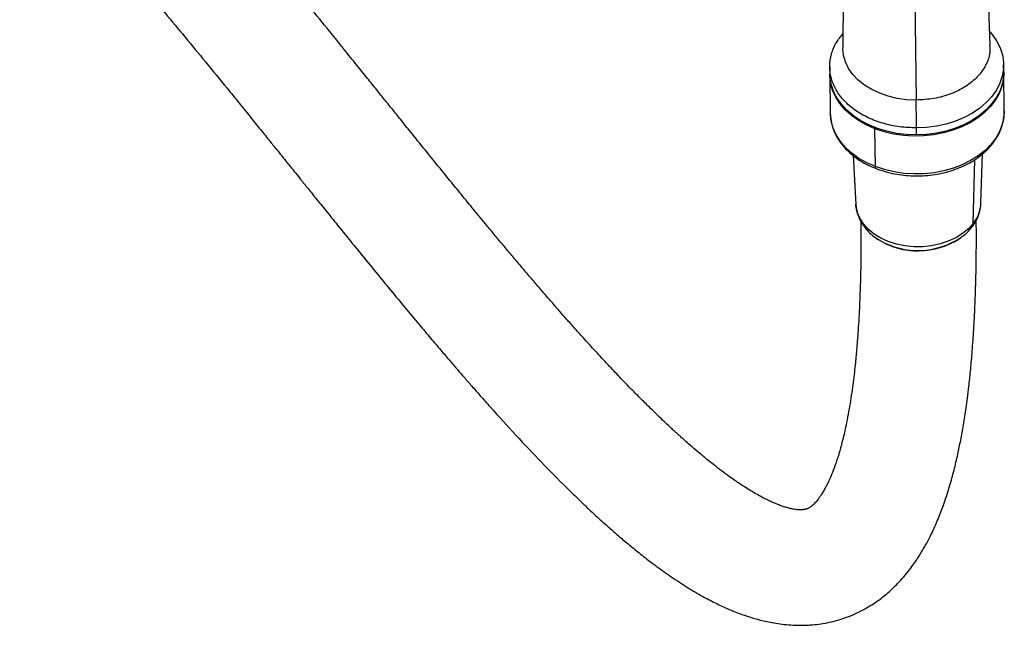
# Model space of a CAD drawing. Header units: millimetres. Extents: x 1141 to 9683, y 1625 to 6203.
# Tile 42 of 118: x 1445 to 1739, y 4746 to 4927. Entities that reach past the tile are written whole.
import ezdxf

# ---------------------------------------------------------------- set-up
doc = ezdxf.new("R2010")
doc.units = ezdxf.units.MM
doc.header["$LTSCALE"] = 25

msp = doc.modelspace()

# ---------------------------------------------------------------- linework, layer by layer
at = {"color": 7, "linetype": 'Continuous', "lineweight": 25}
for p, q in [((1691.55, 4987.63), (1691.06, 4918.78)), ((1735.14, 4919.34), (1732.89, 4988.01)), ((1712.09, 4978.6), (1713.05, 4903.12)), ((1739.2, 4911.58), (1739.17, 4913.68)), ((1687.18, 4913.01), (1687.2, 4910.91)), ((1687.21, 4910.56), (1687.35, 4899.24)), ((1739.35, 4899.9), (1739.2, 4911.23)), ((1700.83, 4883.25), (1700.68, 4894.57)), ((1713.13, 4892.71), (1713.11, 4894.81)), ((1732.4, 4872.4), (1732.87, 4887.07)), ((1694.16, 4886.57), (1695, 4871.92)), ((1730.09, 4866.27), (1730.6, 4885.39)), ((1701.2, 4861.78), (1701.51, 4861.57)), ((1702.03, 4861.24), (1701.2, 4861.78)), ((1726.16, 4861.88), (1726.47, 4862.1))]:
    msp.add_line(p, q, dxfattribs=at)
at = {"color": 7, "linetype": 'Continuous', "lineweight": 25, "flags": 128}
for points in [[(1735, 4923.55), (1735.72, 4922.72), (1737.07, 4920.8), (1738.1, 4918.77), (1738.79, 4916.68), (1739.13, 4914.54), (1739.12, 4912.39), (1738.77, 4910.24), (1738.06, 4908.14), (1737.02, 4906.11), (1735.65, 4904.18), (1733.99, 4902.37), (1732.04, 4900.71), (1729.83, 4899.22), (1727.4, 4897.93), (1724.78, 4896.84), (1722, 4895.97), (1719.1, 4895.34), (1716.12, 4894.95), (1713.11, 4894.81)], [(1713.05, 4903.12), (1710.19, 4903.24), (1707.39, 4903.62), (1704.68, 4904.26), (1702.11, 4905.15), (1699.73, 4906.26), (1697.57, 4907.59), (1695.68, 4909.1), (1694.08, 4910.78), (1692.8, 4912.59), (1691.86, 4914.51), (1691.28, 4916.51), (1691.06, 4918.54), (1691.06, 4918.78)], [(1713.13, 4892.71), (1710.11, 4892.82), (1707.14, 4893.18), (1704.24, 4893.79), (1701.47, 4894.63), (1698.86, 4895.69), (1696.44, 4896.97), (1694.24, 4898.44), (1692.31, 4900.08), (1690.65, 4901.88), (1689.3, 4903.8), (1688.27, 4905.82), (1687.58, 4907.91), (1687.24, 4910.05), (1687.2, 4910.91)], [(1700.68, 4894.57), (1698.12, 4895.7), (1695.76, 4897.04), (1693.64, 4898.56), (1691.79, 4900.25), (1690.22, 4902.08), (1688.97, 4904.04), (1688.04, 4906.08), (1687.45, 4908.19), (1687.21, 4910.34), (1687.21, 4910.73)], [(1739.2, 4911.4), (1739.09, 4909.29), (1738.62, 4907.16), (1737.82, 4905.08), (1736.68, 4903.07), (1735.22, 4901.17), (1733.47, 4899.41), (1731.44, 4897.8), (1729.16, 4896.36), (1726.67, 4895.12), (1724, 4894.1), (1721.18, 4893.3), (1718.26, 4892.74), (1715.26, 4892.43), (1712.24, 4892.36), (1709.23, 4892.55), (1706.27, 4892.98), (1703.41, 4893.66), (1700.68, 4894.57)], [(1739.2, 4911.58), (1739.15, 4910.28), (1738.79, 4908.14), (1738.09, 4906.04), (1737.05, 4904.01), (1735.68, 4902.08), (1734.01, 4900.27), (1732.06, 4898.61), (1729.86, 4897.12), (1727.43, 4895.82), (1724.81, 4894.73), (1722.03, 4893.87), (1719.13, 4893.23), (1716.15, 4892.85), (1713.13, 4892.71)], [(1713.11, 4894.81), (1713.1, 4895.94), (1713.1, 4897.08), (1713.09, 4898.2), (1713.08, 4899.29), (1713.07, 4900.34), (1713.06, 4901.34), (1713.06, 4902.27), (1713.05, 4903.12)], [(1687.37, 4898.72), (1687.36, 4899.02), (1687.35, 4899.24)], [(1700.83, 4883.25), (1698.27, 4884.38), (1695.91, 4885.71), (1693.79, 4887.24), (1691.93, 4888.93), (1690.37, 4890.76), (1689.11, 4892.71), (1688.18, 4894.76), (1687.6, 4896.87), (1687.37, 4898.72)], [(1739.35, 4899.9), (1739.23, 4897.97), (1738.77, 4895.84), (1737.96, 4893.75), (1736.82, 4891.75), (1735.37, 4889.85), (1733.61, 4888.09), (1731.58, 4886.47), (1729.31, 4885.04), (1726.82, 4883.8), (1724.15, 4882.78), (1721.33, 4881.98), (1718.4, 4881.42), (1715.41, 4881.11), (1712.38, 4881.04), (1709.37, 4881.23), (1706.42, 4881.66), (1703.56, 4882.34), (1700.83, 4883.25)], [(1701.07, 4882.64), (1701.04, 4882.65), (1700.96, 4882.72), (1700.91, 4882.81), (1700.86, 4882.93), (1700.84, 4883.08), (1700.83, 4883.25)], [(1730.09, 4866.27), (1728.64, 4864.66), (1726.89, 4863.21), (1724.87, 4861.96), (1722.62, 4860.92), (1720.18, 4860.12), (1717.62, 4859.57), (1714.98, 4859.29), (1712.31, 4859.28), (1709.67, 4859.54), (1707.11, 4860.06), (1704.68, 4860.84), (1702.44, 4861.86), (1700.43, 4863.1), (1698.69, 4864.53), (1697.25, 4866.12), (1696.15, 4867.85), (1695.4, 4869.67), (1695.03, 4871.55), (1695, 4871.92)]]:
    msp.add_lwpolyline(points, dxfattribs=at)
at = {"color": 7, "linetype": 'Continuous', "lineweight": 25}
for centre, radius, start, end in [((1701.7, 4894.54), 1.02, 159.8466, 178.4737), ((1721.87, 4872.86), 10.54, 321.2679, 357.4885), ((1728.41, 4866.27), 1.69, 323.4406, 359.752), ((1713.59, 4880.62), 22.56, 237.6109, 303.86), ((1713.56, 4881.45), 23.27, 240.3099, 303.3727)]:
    msp.add_arc(centre, radius, start, end, dxfattribs=at)
for points, knots in [([(1696.5, 4866.91), (1696.51, 4865.59), (1696.54, 4862), (1696.5, 4856.56), (1696.4, 4850.73), (1696.24, 4845.61), (1696.05, 4841.14), (1695.84, 4837.12), (1695.61, 4833.58), (1695.38, 4830.51), (1695.17, 4828.03), (1694.99, 4826.12), (1694.79, 4824.1), (1694.52, 4821.68), (1694.16, 4818.72), (1693.74, 4815.6), (1693.25, 4812.41), (1692.69, 4809.16), (1691.97, 4805.5), (1691.08, 4801.61), (1690.04, 4797.79), (1689, 4794.51), (1687.99, 4791.79), (1687.17, 4789.86), (1686.5, 4788.44), (1685.93, 4787.34), (1685.31, 4786.23), (1684.67, 4785.18), (1684.08, 4784.33), (1683.6, 4783.7), (1683.17, 4783.17), (1682.75, 4782.7), (1682.31, 4782.26), (1681.84, 4781.85), (1681.39, 4781.5), (1681.03, 4781.28), (1680.76, 4781.14), (1680.57, 4781.05), (1680.4, 4780.98), (1680.23, 4780.92), (1680.06, 4780.87), (1679.83, 4780.81), (1679.54, 4780.75), (1679.22, 4780.71), (1678.88, 4780.68), (1678.49, 4780.67), (1678.04, 4780.68), (1677.49, 4780.71), (1676.86, 4780.79), (1676.09, 4780.91), (1675.16, 4781.11), (1674.07, 4781.41), (1672.91, 4781.78), (1671.77, 4782.2), (1670.72, 4782.63), (1669.6, 4783.12), (1668.33, 4783.73), (1666.8, 4784.51), (1665.14, 4785.42), (1663.43, 4786.43), (1661.82, 4787.44), (1660.29, 4788.44), (1658.75, 4789.49), (1657.06, 4790.68), (1655.15, 4792.08), (1653.04, 4793.69), (1650.74, 4795.53), (1648.38, 4797.47), (1646.16, 4799.36), (1644.37, 4800.93), (1642.99, 4802.15), (1642, 4803.05), (1641.13, 4803.85), (1640.25, 4804.66), (1639.09, 4805.73), (1637.59, 4807.14), (1635.7, 4808.95), (1633.44, 4811.14), (1630.83, 4813.73), (1627.88, 4816.71), (1624.71, 4819.99), (1621.31, 4823.58), (1617.69, 4827.47), (1614.22, 4831.27), (1611.14, 4834.7), (1608.67, 4837.48), (1606.87, 4839.52), (1605.59, 4840.98), (1604.54, 4842.19), (1603.22, 4843.7), (1601.44, 4845.75), (1599.22, 4848.34), (1596.69, 4851.3), (1594.07, 4854.4), (1591.5, 4857.44), (1589.03, 4860.39), (1586.63, 4863.26), (1583.75, 4866.75), (1580.42, 4870.78), (1576.72, 4875.29), (1573, 4879.86), (1569.26, 4884.47), (1565.49, 4889.12), (1562.05, 4893.37), (1559.07, 4897.08), (1556.49, 4900.28), (1554.14, 4903.19), (1551.68, 4906.26), (1548.88, 4909.73), (1545.64, 4913.75), (1541.61, 4918.74), (1536.7, 4924.81), (1530.87, 4931.98), (1524.47, 4939.79), (1518.21, 4947.32), (1512.32, 4954.32), (1506.86, 4960.71), (1501.28, 4967.11), (1495.58, 4973.51), (1489.78, 4979.84), (1484.48, 4985.44), (1479.86, 4990.15), (1476.07, 4993.89), (1472.6, 4997.2), (1469.22, 5000.32), (1465.99, 5003.21), (1462.73, 5006.03), (1459.58, 5008.65), (1456.25, 5011.31), (1452.77, 5013.97), (1449.24, 5016.54), (1445.89, 5018.84), (1442.83, 5020.83), (1440.06, 5022.55), (1437.23, 5024.22), (1434.39, 5025.79), (1431.47, 5027.3), (1428.72, 5028.63), (1426, 5029.84), (1423.78, 5030.76), (1421.96, 5031.46), (1420.52, 5031.99), (1418.98, 5032.52), (1417.32, 5033.06), (1415.64, 5033.57), (1414.53, 5033.87), (1413.98, 5034.02)], [0, 0, 0, 0, 0.0064275, 0.0174645, 0.0274955, 0.03656, 0.044692, 0.0519202, 0.0590249, 0.0650377, 0.069982, 0.0738764, 0.0767799, 0.0825758, 0.0893975, 0.0963372, 0.103974, 0.112058, 0.120567, 0.1326109, 0.1445802, 0.155989, 0.1664168, 0.1761785, 0.1814809, 0.1873386, 0.1939412, 0.2010387, 0.2074166, 0.2129364, 0.2181917, 0.2241192, 0.2304866, 0.2374, 0.2450404, 0.2533808, 0.2593874, 0.2645101, 0.2689558, 0.2732598, 0.277455, 0.2821176, 0.2876369, 0.2938508, 0.2996798, 0.3049258, 0.3110457, 0.3169883, 0.322863, 0.3290707, 0.3360815, 0.3438973, 0.3517756, 0.3586395, 0.3644785, 0.3696632, 0.3761032, 0.383441, 0.3913994, 0.3989458, 0.4059816, 0.4119219, 0.4178358, 0.4243989, 0.4316203, 0.439497, 0.4478668, 0.4567072, 0.4645372, 0.4709899, 0.4751644, 0.4784644, 0.4810005, 0.4838082, 0.4871445, 0.492309, 0.4983703, 0.5052774, 0.5137311, 0.5227337, 0.5322738, 0.5423383, 0.5529116, 0.5637441, 0.5720342, 0.5788761, 0.584292, 0.5868236, 0.589316, 0.5928689, 0.597522, 0.6035862, 0.6106013, 0.6174675, 0.6240447, 0.6303367, 0.6363475, 0.6420811, 0.6518871, 0.6608023, 0.6688533, 0.6784045, 0.6870041, 0.694749, 0.7016692, 0.7069156, 0.7117288, 0.7169731, 0.7228009, 0.7295276, 0.7372709, 0.7476009, 0.7590995, 0.7714876, 0.784013, 0.7935008, 0.8029723, 0.8124269, 0.8218797, 0.8313673, 0.8409439, 0.8478005, 0.854116, 0.8599204, 0.8652248, 0.8715246, 0.876994, 0.8830428, 0.8891943, 0.89632, 0.9040564, 0.9114931, 0.9185579, 0.9252018, 0.9314607, 0.9396283, 0.9471603, 0.954736, 0.9624527, 0.9704539, 0.9744496, 0.9788436, 0.9836505, 0.9888861, 0.9945674, 1, 1, 1, 1]), ([(1367.93, 4976.78), (1368.12, 4977.19), (1368.61, 4978.23), (1369.32, 4979.67), (1370.07, 4981.09), (1370.7, 4982.25), (1371.32, 4983.34), (1371.91, 4984.35), (1372.48, 4985.28), (1373.01, 4986.13), (1373.53, 4986.91), (1374.04, 4987.68), (1374.59, 4988.46), (1375.15, 4989.23), (1375.7, 4989.96), (1376.25, 4990.66), (1376.83, 4991.38), (1377.44, 4992.11), (1378.06, 4992.8), (1378.64, 4993.43), (1379.15, 4993.96), (1379.59, 4994.41), (1379.99, 4994.79), (1380.43, 4995.2), (1380.93, 4995.66), (1381.51, 4996.16), (1382.18, 4996.72), (1382.83, 4997.22), (1383.52, 4997.72), (1384.31, 4998.26), (1385.14, 4998.79), (1386.01, 4999.27), (1386.77, 4999.67), (1387.44, 4999.98), (1388.1, 5000.27), (1388.74, 5000.52), (1389.39, 5000.75), (1390.09, 5000.98), (1390.91, 5001.21), (1391.84, 5001.43), (1392.82, 5001.61), (1393.89, 5001.75), (1395.03, 5001.86), (1396.2, 5001.9), (1397.3, 5001.89), (1398.42, 5001.84), (1399.7, 5001.73), (1401.24, 5001.52), (1403.06, 5001.19), (1405.14, 5000.69), (1407.53, 4999.99), (1410.21, 4999.04), (1413.27, 4997.77), (1416.69, 4996.13), (1420.44, 4994.1), (1424.52, 4991.63), (1428.22, 4989.14), (1431.23, 4986.98), (1433.26, 4985.46), (1435.08, 4984.06), (1436.83, 4982.67), (1438.75, 4981.1), (1441.08, 4979.15), (1443.91, 4976.69), (1447.27, 4973.65), (1451.02, 4970.13), (1455, 4966.21), (1458.96, 4962.19), (1463.26, 4957.68), (1467.85, 4952.72), (1472.68, 4947.36), (1477.66, 4941.72), (1482.92, 4935.63), (1488.61, 4928.93), (1494.54, 4921.83), (1500.71, 4914.36), (1506.08, 4907.79), (1510.61, 4902.21), (1514.1, 4897.9), (1517.28, 4893.96), (1520.01, 4890.57), (1522.28, 4887.76), (1524.08, 4885.52), (1525.43, 4883.84), (1526.49, 4882.53), (1527.63, 4881.11), (1529.17, 4879.19), (1531.29, 4876.57), (1533.92, 4873.31), (1537.04, 4869.44), (1540.47, 4865.2), (1544, 4860.84), (1549.41, 4854.19), (1556.42, 4845.64), (1563.26, 4837.41), (1568.12, 4831.65), (1571.1, 4828.14), (1573.66, 4825.15), (1575.87, 4822.59), (1577.97, 4820.17), (1580.22, 4817.59), (1582.82, 4814.63), (1587.27, 4809.63), (1593.42, 4802.87), (1601.02, 4794.81), (1606.83, 4788.92), (1610.92, 4784.91), (1613.32, 4782.61), (1615.57, 4780.48), (1617.61, 4778.6), (1619.38, 4776.99), (1620.92, 4775.61), (1622.76, 4773.99), (1625.12, 4771.95), (1628.19, 4769.39), (1631.62, 4766.63), (1635.54, 4763.64), (1639.94, 4760.51), (1644.64, 4757.44), (1649.15, 4754.8), (1653.25, 4752.66), (1656.81, 4751.03), (1660.09, 4749.71), (1663.24, 4748.62), (1665.98, 4747.84), (1668.4, 4747.27), (1670.57, 4746.84), (1673, 4746.48), (1675.58, 4746.24), (1678.06, 4746.15), (1680.24, 4746.19), (1682.33, 4746.33), (1684.56, 4746.59), (1687.15, 4747.06), (1689.98, 4747.78), (1692.92, 4748.79), (1695.68, 4749.99), (1698.11, 4751.28), (1700.11, 4752.51), (1701.85, 4753.72), (1703.46, 4754.95), (1705.08, 4756.32), (1706.75, 4757.89), (1708.47, 4759.68), (1710.17, 4761.65), (1711.65, 4763.56), (1712.85, 4765.26), (1713.8, 4766.7), (1714.65, 4768.07), (1715.44, 4769.41), (1716.23, 4770.82), (1717.04, 4772.37), (1717.93, 4774.19), (1718.87, 4776.24), (1719.78, 4778.41), (1720.62, 4780.54), (1721.44, 4782.82), (1722.24, 4785.19), (1723.02, 4787.7), (1723.71, 4790.11), (1724.34, 4792.5), (1724.93, 4794.88), (1725.45, 4797.16), (1725.92, 4799.37), (1726.34, 4801.52), (1726.76, 4803.76), (1727.17, 4806.12), (1727.57, 4808.59), (1727.97, 4811.25), (1728.37, 4814.23), (1728.81, 4817.85), (1729.29, 4822.26), (1729.77, 4827.6), (1730.21, 4833.81), (1730.56, 4840.39), (1730.82, 4847.27), (1730.98, 4854.37), (1731.04, 4861.08), (1731.01, 4865.53), (1730.99, 4867.27)], [0, 0, 0, 0, 0.0087739, 0.0222731, 0.0311548, 0.0398636, 0.048089, 0.0558387, 0.0631203, 0.0699413, 0.076309, 0.0825857, 0.089399, 0.0967481, 0.1028886, 0.1093428, 0.1161022, 0.1231575, 0.1300526, 0.1364945, 0.1420537, 0.1467481, 0.1507733, 0.1552888, 0.1604873, 0.1659992, 0.1720875, 0.1787365, 0.1858024, 0.1925946, 0.2020188, 0.2106528, 0.2185255, 0.2257133, 0.2325387, 0.239063, 0.2444115, 0.2505189, 0.2573781, 0.264759, 0.2719323, 0.2788341, 0.2866198, 0.2937986, 0.3002908, 0.3064549, 0.3129934, 0.3199965, 0.3281615, 0.3368744, 0.3450374, 0.3534308, 0.3622343, 0.3708726, 0.3791412, 0.3871824, 0.3950438, 0.3986221, 0.4017156, 0.4043595, 0.4066045, 0.4091063, 0.4121392, 0.4156749, 0.4196947, 0.4241501, 0.4285466, 0.4327973, 0.4369321, 0.4422927, 0.447494, 0.4525306, 0.4585915, 0.4650867, 0.4720592, 0.4795414, 0.4875614, 0.4922968, 0.4970473, 0.5013144, 0.5050307, 0.5081647, 0.5106513, 0.5125324, 0.513799, 0.5150946, 0.5173454, 0.5203478, 0.5241253, 0.5287061, 0.5340007, 0.5393459, 0.5446294, 0.5587705, 0.5722199, 0.577825, 0.5828085, 0.5871397, 0.5908021, 0.5940659, 0.5979208, 0.6024626, 0.6076564, 0.6213917, 0.6354714, 0.6495136, 0.6541925, 0.658844, 0.6633034, 0.6672701, 0.6707329, 0.6736877, 0.6763537, 0.6816156, 0.687694, 0.6945972, 0.7023337, 0.7113429, 0.7212584, 0.731028, 0.7389465, 0.7461294, 0.7524783, 0.7585148, 0.7646495, 0.7682678, 0.7723259, 0.776835, 0.7817974, 0.786688, 0.7907168, 0.7939521, 0.7981685, 0.8028201, 0.8079952, 0.8137234, 0.8193473, 0.8241128, 0.8284309, 0.8318301, 0.8353648, 0.8391029, 0.8430891, 0.8474796, 0.8522812, 0.8568806, 0.860255, 0.8632344, 0.8660337, 0.8687274, 0.8713383, 0.8743621, 0.8777789, 0.8817459, 0.8857683, 0.8894742, 0.8928617, 0.8973092, 0.9012334, 0.9050346, 0.9087255, 0.912329, 0.9159102, 0.9189487, 0.9220398, 0.9252282, 0.9285151, 0.9319022, 0.9353911, 0.9392469, 0.9437153, 0.9494616, 0.9560114, 0.9633898, 0.9716274, 0.9787268, 0.9864009, 0.9946746, 1, 1, 1, 1]), ([(1713.11, 4894.81), (1711.4, 4894.87), (1708, 4895), (1703.1, 4896.08), (1698.58, 4897.77), (1694.62, 4900.07), (1691.38, 4902.89), (1688.97, 4906.1), (1687.5, 4909.59), (1687, 4913.23), (1687.54, 4916.87), (1688.86, 4920.16), (1690.41, 4922.04), (1691.09, 4922.88)], [0, 0, 0, 0, 0.09267, 0.185339, 0.278009, 0.370679, 0.463348, 0.556018, 0.648688, 0.741358, 0.834027, 0.926697, 1, 1, 1, 1]), ([(1734.98, 4919.34), (1735.03, 4918.63), (1735.16, 4916.64), (1733.93, 4913.43), (1731.49, 4910), (1727.91, 4907.08), (1723.47, 4904.87), (1718.41, 4903.42), (1714.83, 4903.22), (1713.05, 4903.12)], [0, 0, 0, 0, 0.085242, 0.237701, 0.390161, 0.542621, 0.695081, 0.84754, 1, 1, 1, 1]), ([(1687.41, 4898.68), (1687.43, 4898.24), (1687.48, 4897.09), (1687.92, 4895.26), (1688.68, 4893.23), (1689.76, 4891.28), (1691.11, 4889.43), (1692.74, 4887.7), (1694.62, 4886.12), (1696.73, 4884.7), (1698.89, 4883.53), (1700.4, 4882.91), (1701.07, 4882.64)], [0, 0, 0, 0, 0.0655812, 0.1697397, 0.2740863, 0.378954, 0.4845352, 0.5908616, 0.6978361, 0.8052943, 0.913064, 1, 1, 1, 1]), ([(1701.07, 4882.64), (1701.53, 4882.47), (1702.84, 4881.99), (1705.11, 4881.35), (1707.88, 4880.81), (1710.73, 4880.5), (1713.6, 4880.43), (1716.48, 4880.58), (1719.31, 4880.96), (1722.08, 4881.57), (1724.74, 4882.4), (1727.27, 4883.45), (1729.63, 4884.69), (1731.79, 4886.12), (1733.73, 4887.72), (1735.41, 4889.48), (1736.83, 4891.37), (1737.94, 4893.36), (1738.75, 4895.43), (1739.22, 4897.54), (1739.4, 4899.23), (1739.32, 4900.2), (1739.29, 4900.46)], [0, 0, 0, 0, 0.028415, 0.081517, 0.134617, 0.187711, 0.240806, 0.29391, 0.347034, 0.400189, 0.453383, 0.506624, 0.559908, 0.613212, 0.666488, 0.719662, 0.77264, 0.825315, 0.877601, 0.929467, 0.980969, 1, 1, 1, 1]), ([(1729.76, 4865.27), (1730, 4865.61), (1730.66, 4866.5), (1731.48, 4868.08), (1732.1, 4869.97), (1732.39, 4871.41), (1732.37, 4872.19), (1732.37, 4872.33)], [0, 0, 0, 0, 0.159279, 0.42552, 0.687917, 0.945226, 1, 1, 1, 1]), ([(1695.03, 4872.01), (1695.03, 4871.85), (1695.02, 4871.05), (1695.33, 4869.63), (1695.95, 4867.81), (1696.88, 4866.09), (1698.08, 4864.48), (1699.55, 4863.01), (1700.91, 4861.92), (1701.83, 4861.39), (1702.11, 4861.24)], [0, 0, 0, 0, 0.038077, 0.184456, 0.330637, 0.477859, 0.627088, 0.778826, 0.933045, 1, 1, 1, 1]), ([(1726.34, 4862.03), (1726.85, 4862.41), (1727.96, 4863.24), (1729.05, 4864.37), (1729.63, 4865.1), (1729.76, 4865.27)], [0, 0, 0, 0, 0.394862, 0.861713, 1, 1, 1, 1])]:
    msp.add_open_spline(points, degree=3, knots=knots, dxfattribs=at)

doc.saveas('drawing.dxf')
